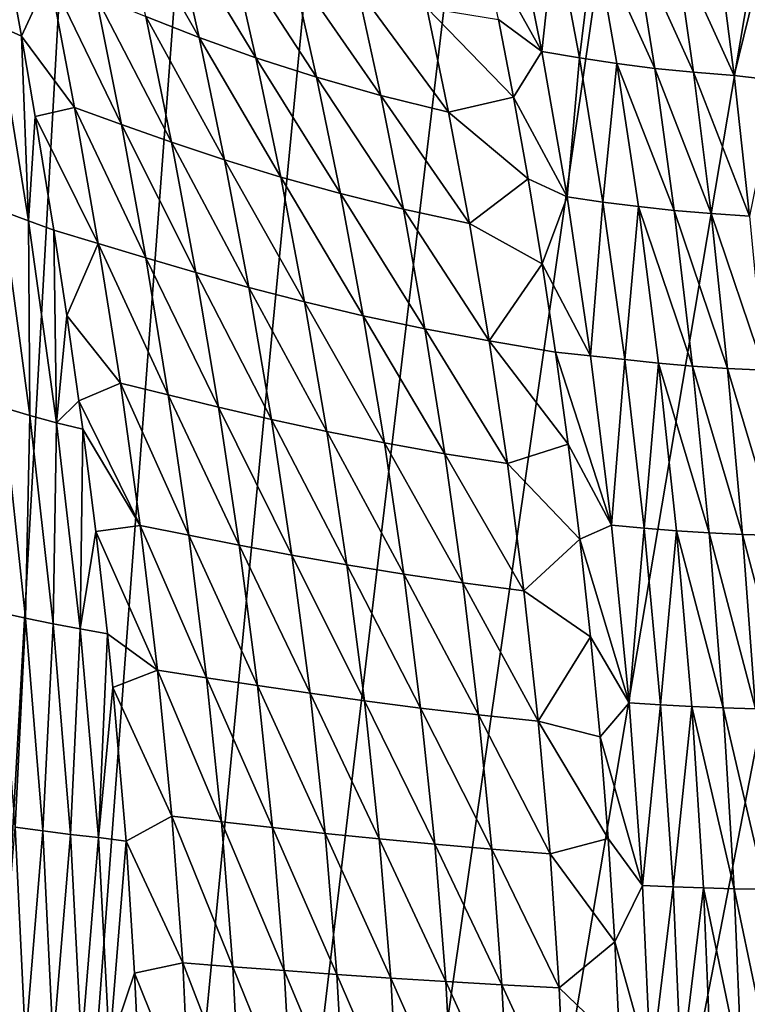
# Model space of a CAD drawing. Header units: metres. Extents: x -23 to 23, y -134 to 23.
# Tile 23 of 88: x -15 to -4, y -44 to -29. Entities that reach past the tile are written whole.
import ezdxf

# ---------------------------------------------------------------- set-up
doc = ezdxf.new("R2010")
doc.units = ezdxf.units.M
doc.layers.add('solid_509541_115_SW0003', color=7, linetype='CONTINUOUS')

msp = doc.modelspace()

# ---------------------------------------------------------------- linework, layer by layer
at = {"layer": 'solid_509541_115_SW0003'}
for points in [[(19.216677, -5.149261, 132), (-20.21727, -123.999992, 132), (20.217268, -123.999992, 132)], [(19.216677, -5.149261, 132), (18.380257, -7.613242, 132), (-20.21727, -123.999992, 132)], [(18.380257, -7.613242, 132), (17.229248, -9.947311, 132), (-20.21727, -123.999992, 132)], [(17.229248, -9.947311, 132), (15.783389, -12.111149, 132), (-20.21727, -123.999992, 132)], [(15.783389, -12.111149, 132), (14.067729, -14.067499, 132), (-20.21727, -123.999992, 132)], [(-14.067729, -14.067499, 132), (-15.783389, -12.111149, 132), (-20.21727, -123.999992, 132)], [(14.067729, -14.067499, 132), (12.110964, -15.783548, 132), (-20.21727, -123.999992, 132)], [(-12.110964, -15.783548, 132), (-14.067729, -14.067499, 132), (-20.21727, -123.999992, 132)], [(12.110964, -15.783548, 132), (9.947301, -17.229231, 132), (-20.21727, -123.999992, 132)], [(-9.947301, -17.229231, 132), (-12.110964, -15.783548, 132), (-20.21727, -123.999992, 132)], [(9.947301, -17.229231, 132), (7.613472, -18.380177, 132), (-20.21727, -123.999992, 132)], [(-7.613472, -18.380177, 132), (-9.947301, -17.229231, 132), (-20.21727, -123.999992, 132)], [(7.613472, -18.380177, 132), (5.148947, -19.216761, 132), (-20.21727, -123.999992, 132)], [(-5.148947, -19.216761, 132), (-7.613472, -18.380177, 132), (-20.21727, -123.999992, 132)], [(5.148947, -19.216761, 132), (2.596868, -19.72439, 132), (-20.21727, -123.999992, 132)], [(-2.596868, -19.72439, 132), (-5.148947, -19.216761, 132), (-20.21727, -123.999992, 132)], [(2.596868, -19.72439, 132), (0, -19.894623, 132), (-20.21727, -123.999992, 132)], [(-2.596868, -19.72439, 132), (-20.21727, -123.999992, 132), (0, -19.894623, 132)], [(-12.658788, -28.840345, 115.688721), (-13.497577, -28.513044, 116.463547), (-13.913222, -26.624994, 115.523621)], [(-13.071573, -27.0072, 114.679405), (-12.658788, -28.840345, 115.688721), (-13.913222, -26.624994, 115.523621)], [(-11.763505, -29.159626, 114.942604), (-12.658788, -28.840345, 115.688721), (-13.071573, -27.0072, 114.679405)], [(-12.167442, -27.379356, 113.866943), (-11.763505, -29.159626, 114.942604), (-13.071573, -27.0072, 114.679405)], [(-7.685593, -27.008604, 108.993401), (-7.269442, -29.060366, 110.984718), (-8.197817, -27.401505, 109.870743)], [(-7.062056, -27.129578, 108.684631), (-7.269442, -29.060366, 110.984718), (-7.685593, -27.008604, 108.993401)], [(-7.062056, -27.129578, 108.684631), (-6.6764, -29.159597, 110.709686), (-7.269442, -29.060366, 110.984718)], [(-6.440926, -27.238251, 108.403397), (-6.6764, -29.159597, 110.709686), (-7.062056, -27.129578, 108.684631)], [(-6.440926, -27.238251, 108.403397), (-6.087977, -29.248924, 110.46003), (-6.6764, -29.159597, 110.709686)], [(-5.493937, -29.327715, 110.233406), (-6.087977, -29.248924, 110.46003), (-6.440926, -27.238251, 108.403397)], [(-5.813024, -27.333929, 108.148094), (-5.493937, -29.327715, 110.233406), (-6.440926, -27.238251, 108.403397)], [(-15.717683, -27.347639, 118.87738), (-15.450901, -28.822739, 119.344391), (-15.837052, -28.647081, 119.827812)], [(-15.008355, -27.867537, 118.093643), (-15.450901, -28.822739, 119.344391), (-15.717683, -27.347639, 118.87738)], [(-10.810786, -29.465475, 114.22776), (-11.763505, -29.159626, 114.942604), (-12.167442, -27.379356, 113.866943)], [(-11.199739, -27.73526, 113.089188), (-10.810786, -29.465475, 114.22776), (-12.167442, -27.379356, 113.866943)], [(-7.269442, -29.060366, 110.984718), (-7.952076, -28.559187, 110.951721), (-8.197817, -27.401505, 109.870743)], [(-4.883258, -29.388077, 110.028679), (-5.493937, -29.327715, 110.233406), (-5.813024, -27.333929, 108.148094)], [(-5.168134, -27.407728, 107.918053), (-4.883258, -29.388077, 110.028679), (-5.813024, -27.333929, 108.148094)], [(-4.245077, -29.436947, 109.846329), (-4.883258, -29.388077, 110.028679), (-5.168134, -27.407728, 107.918053)], [(-4.496003, -27.467485, 107.713974), (-4.245077, -29.436947, 109.846329), (-5.168134, -27.407728, 107.918053)], [(-3.786135, -27.555969, 107.585899), (-4.245077, -29.436947, 109.846329), (-4.496003, -27.467485, 107.713974)], [(-3.786135, -27.555969, 107.585899), (-3.568271, -29.519264, 109.728867), (-4.245077, -29.436947, 109.846329)], [(-15.008355, -27.867537, 118.093643), (-14.616201, -29.941751, 118.814507), (-15.450901, -28.822739, 119.344391)], [(-13.879969, -30.210722, 118.054916), (-14.616201, -29.941751, 118.814507), (-15.008355, -27.867537, 118.093643)], [(-14.280876, -28.185881, 117.265274), (-13.879969, -30.210722, 118.054916), (-15.008355, -27.867537, 118.093643)], [(-9.800883, -29.753679, 113.54763), (-10.810786, -29.465475, 114.22776), (-11.199739, -27.73526, 113.089188)], [(-10.168709, -28.070078, 112.350105), (-9.800883, -29.753679, 113.54763), (-11.199739, -27.73526, 113.089188)], [(-8.735904, -30.016403, 112.907562), (-9.800883, -29.753679, 113.54763), (-10.168709, -28.070078, 112.350105)], [(-9.076655, -28.374954, 111.655876), (-8.735904, -30.016403, 112.907562), (-10.168709, -28.070078, 112.350105)], [(-13.093886, -30.487898, 117.319473), (-13.879969, -30.210722, 118.054916), (-14.280876, -28.185881, 117.265274)], [(-13.497577, -28.513044, 116.463547), (-13.093886, -30.487898, 117.319473), (-14.280876, -28.185881, 117.265274)], [(-7.713243, -29.780806, 111.966148), (-8.735904, -30.016403, 112.907562), (-9.076655, -28.374954, 111.655876)], [(-7.952076, -28.559187, 110.951721), (-7.713243, -29.780806, 111.966148), (-9.076655, -28.374954, 111.655876)], [(-15.837052, -28.647081, 119.827812), (-15.343143, -31.726551, 120.605431), (-15.749977, -31.575331, 121.046364)], [(-15.837052, -28.647081, 119.827812), (-15.450901, -28.822739, 119.344391), (-15.343143, -31.726551, 120.605431)], [(-12.25817, -30.765699, 116.608459), (-13.093886, -30.487898, 117.319473), (-13.497577, -28.513044, 116.463547)], [(-12.658788, -28.840345, 115.688721), (-12.25817, -30.765699, 116.608459), (-13.497577, -28.513044, 116.463547)], [(-7.269442, -29.060366, 110.984718), (-7.713243, -29.780806, 111.966148), (-7.952076, -28.559187, 110.951721)], [(-15.450901, -28.822739, 119.344391), (-15.233451, -30.081644, 119.709442), (-15.343143, -31.726551, 120.605431)], [(-14.616201, -29.941751, 118.814507), (-15.233451, -30.081644, 119.709442), (-15.450901, -28.822739, 119.344391)], [(-11.371947, -31.037086, 115.923454), (-12.25817, -30.765699, 116.608459), (-12.658788, -28.840345, 115.688721)], [(-11.763505, -29.159626, 114.942604), (-11.371947, -31.037086, 115.923454), (-12.658788, -28.840345, 115.688721)], [(-7.269442, -29.060366, 110.984718), (-6.871539, -31.349751, 112.774429), (-7.713243, -29.780806, 111.966148)], [(-6.6764, -29.159597, 110.709686), (-6.871539, -31.349751, 112.774429), (-7.269442, -29.060366, 110.984718)], [(-10.434416, -31.297388, 115.266632), (-11.371947, -31.037086, 115.923454), (-11.763505, -29.159626, 114.942604)], [(-10.810786, -29.465475, 114.22776), (-10.434416, -31.297388, 115.266632), (-11.763505, -29.159626, 114.942604)], [(-6.6764, -29.159597, 110.709686), (-6.30756, -31.429483, 112.529366), (-6.871539, -31.349751, 112.774429)], [(-6.087977, -29.248924, 110.46003), (-6.30756, -31.429483, 112.529366), (-6.6764, -29.159597, 110.709686)], [(-6.087977, -29.248924, 110.46003), (-5.749587, -31.501097, 112.307533), (-6.30756, -31.429483, 112.529366)], [(-5.186791, -31.564003, 112.106003), (-5.749587, -31.501097, 112.307533), (-6.087977, -29.248924, 110.46003)], [(-5.493937, -29.327715, 110.233406), (-5.186791, -31.564003, 112.106003), (-6.087977, -29.248924, 110.46003)], [(-4.607838, -31.611633, 111.923279), (-5.186791, -31.564003, 112.106003), (-5.493937, -29.327715, 110.233406)], [(-4.883258, -29.388077, 110.028679), (-4.607838, -31.611633, 111.923279), (-5.493937, -29.327715, 110.233406)], [(-4.001749, -31.649729, 111.759621), (-4.607838, -31.611633, 111.923279), (-4.883258, -29.388077, 110.028679)], [(-4.245077, -29.436947, 109.846329), (-4.001749, -31.649729, 111.759621), (-4.883258, -29.388077, 110.028679)], [(-9.445808, -31.542917, 114.64093), (-10.434416, -31.297388, 115.266632), (-10.810786, -29.465475, 114.22776)], [(-9.800883, -29.753679, 113.54763), (-9.445808, -31.542917, 114.64093), (-10.810786, -29.465475, 114.22776)], [(-3.568271, -29.519264, 109.728867), (-4.001749, -31.649729, 111.759621), (-4.245077, -29.436947, 109.846329)], [(-8.408, -31.766813, 114.050903), (-9.445808, -31.542917, 114.64093), (-9.800883, -29.753679, 113.54763)], [(-8.735904, -30.016403, 112.907562), (-8.408, -31.766813, 114.050903), (-9.800883, -29.753679, 113.54763)], [(-7.713243, -29.780806, 111.966148), (-7.482764, -31.06213, 112.910294), (-8.735904, -30.016403, 112.907562)], [(-6.871539, -31.349751, 112.774429), (-7.482764, -31.06213, 112.910294), (-7.713243, -29.780806, 111.966148)], [(-14.616201, -29.941751, 118.814507), (-14.243014, -32.081875, 119.457214), (-15.233451, -30.081644, 119.709442)], [(-13.498113, -32.306953, 118.759293), (-14.243014, -32.081875, 119.457214), (-14.616201, -29.941751, 118.814507)], [(-13.879969, -30.210722, 118.054916), (-13.498113, -32.306953, 118.759293), (-14.616201, -29.941751, 118.814507)], [(-7.482764, -31.06213, 112.910294), (-8.408, -31.766813, 114.050903), (-8.735904, -30.016403, 112.907562)], [(-15.233451, -30.081644, 119.709442), (-14.941937, -31.871515, 120.177536), (-15.343143, -31.726551, 120.605431)], [(-14.243014, -32.081875, 119.457214), (-14.941937, -31.871515, 120.177536), (-15.233451, -30.081644, 119.709442)], [(-12.709242, -32.539352, 118.08342), (-13.498113, -32.306953, 118.759293), (-13.879969, -30.210722, 118.054916)], [(-13.093886, -30.487898, 117.319473), (-12.709242, -32.539352, 118.08342), (-13.879969, -30.210722, 118.054916)], [(-11.876509, -32.77253, 117.429916), (-12.709242, -32.539352, 118.08342), (-13.093886, -30.487898, 117.319473)], [(-12.25817, -30.765699, 116.608459), (-11.876509, -32.77253, 117.429916), (-13.093886, -30.487898, 117.319473)], [(-10.999178, -33.000538, 116.80014), (-11.876509, -32.77253, 117.429916), (-12.25817, -30.765699, 116.608459)], [(-11.371947, -31.037086, 115.923454), (-10.999178, -33.000538, 116.80014), (-12.25817, -30.765699, 116.608459)], [(-10.076584, -33.219387, 116.195923), (-10.999178, -33.000538, 116.80014), (-11.371947, -31.037086, 115.923454)], [(-10.434416, -31.297388, 115.266632), (-10.076584, -33.219387, 116.195923), (-11.371947, -31.037086, 115.923454)], [(-7.482764, -31.06213, 112.910294), (-7.261881, -32.40007, 113.782242), (-8.408, -31.766813, 114.050903)], [(-6.871539, -31.349751, 112.774429), (-7.261881, -32.40007, 113.782242), (-7.482764, -31.06213, 112.910294)], [(-9.108931, -33.425854, 115.619713), (-10.076584, -33.219387, 116.195923), (-10.434416, -31.297388, 115.266632)], [(-9.445808, -31.542917, 114.64093), (-9.108931, -33.425854, 115.619713), (-10.434416, -31.297388, 115.266632)], [(-6.871539, -31.349751, 112.774429), (-6.502737, -33.845863, 114.328064), (-7.261881, -32.40007, 113.782242)], [(-6.30756, -31.429483, 112.529366), (-6.502737, -33.845863, 114.328064), (-6.871539, -31.349751, 112.774429)], [(-6.30756, -31.429483, 112.529366), (-5.965391, -33.908035, 114.109177), (-6.502737, -33.845863, 114.328064)], [(-5.749587, -31.501097, 112.307533), (-5.965391, -33.908035, 114.109177), (-6.30756, -31.429483, 112.529366)], [(-15.749977, -31.575331, 121.046364), (-15.31811, -34.787655, 121.642975), (-15.73979, -34.660847, 122.049088)], [(-15.749977, -31.575331, 121.046364), (-15.343143, -31.726551, 120.605431), (-15.31811, -34.787655, 121.642975)], [(-8.097843, -33.613998, 115.07531), (-9.108931, -33.425854, 115.619713), (-9.445808, -31.542917, 114.64093)], [(-8.408, -31.766813, 114.050903), (-8.097843, -33.613998, 115.07531), (-9.445808, -31.542917, 114.64093)], [(-5.749587, -31.501097, 112.307533), (-5.4346, -33.963421, 113.911507), (-5.965391, -33.908035, 114.109177)], [(-4.899501, -34.011448, 113.731758), (-5.4346, -33.963421, 113.911507), (-5.749587, -31.501097, 112.307533)], [(-5.186791, -31.564003, 112.106003), (-4.899501, -34.011448, 113.731758), (-5.749587, -31.501097, 112.307533)], [(-4.349007, -34.047058, 113.568199), (-4.899501, -34.011448, 113.731758), (-5.186791, -31.564003, 112.106003)], [(-4.607838, -31.611633, 111.923279), (-4.349007, -34.047058, 113.568199), (-5.186791, -31.564003, 112.106003)], [(-15.343143, -31.726551, 120.605431), (-14.899759, -34.900631, 121.246033), (-15.31811, -34.787655, 121.642975)], [(-15.343143, -31.726551, 120.605431), (-14.941937, -31.871515, 120.177536), (-14.899759, -34.900631, 121.246033)], [(-3.772547, -34.074654, 113.420914), (-4.349007, -34.047058, 113.568199), (-4.607838, -31.611633, 111.923279)], [(-4.001749, -31.649729, 111.759621), (-3.772547, -34.074654, 113.420914), (-4.607838, -31.611633, 111.923279)], [(-14.941937, -31.871515, 120.177536), (-14.738069, -33.212818, 120.490593), (-14.899759, -34.900631, 121.246033)], [(-14.243014, -32.081875, 119.457214), (-14.738069, -33.212818, 120.490593), (-14.941937, -31.871515, 120.177536)], [(-7.261881, -32.40007, 113.782242), (-8.097843, -33.613998, 115.07531), (-8.408, -31.766813, 114.050903)], [(-14.243014, -32.081875, 119.457214), (-13.89619, -34.277847, 120.016846), (-14.738069, -33.212818, 120.490593)], [(-13.142616, -34.463737, 119.372734), (-13.89619, -34.277847, 120.016846), (-14.243014, -32.081875, 119.457214)], [(-13.498113, -32.306953, 118.759293), (-13.142616, -34.463737, 119.372734), (-14.243014, -32.081875, 119.457214)], [(-12.350761, -34.655869, 118.749054), (-13.142616, -34.463737, 119.372734), (-13.498113, -32.306953, 118.759293)], [(-12.709242, -32.539352, 118.08342), (-12.350761, -34.655869, 118.749054), (-13.498113, -32.306953, 118.759293)], [(-7.261881, -32.40007, 113.782242), (-7.0518, -33.792496, 114.580788), (-8.097843, -33.613998, 115.07531)], [(-6.502737, -33.845863, 114.328064), (-7.0518, -33.792496, 114.580788), (-7.261881, -32.40007, 113.782242)], [(-11.520647, -34.84869, 118.146156), (-12.350761, -34.655869, 118.749054), (-12.709242, -32.539352, 118.08342)], [(-11.876509, -32.77253, 117.429916), (-11.520647, -34.84869, 118.146156), (-12.709242, -32.539352, 118.08342)], [(-10.651684, -35.037289, 117.565201), (-11.520647, -34.84869, 118.146156), (-11.876509, -32.77253, 117.429916)], [(-10.999178, -33.000538, 116.80014), (-10.651684, -35.037289, 117.565201), (-11.876509, -32.77253, 117.429916)], [(-9.743347, -35.218323, 117.007698), (-10.651684, -35.037289, 117.565201), (-10.999178, -33.000538, 116.80014)], [(-10.076584, -33.219387, 116.195923), (-9.743347, -35.218323, 117.007698), (-10.999178, -33.000538, 116.80014)], [(-14.738069, -33.212818, 120.490593), (-14.546952, -34.558491, 120.773293), (-14.899759, -34.900631, 121.246033)], [(-13.89619, -34.277847, 120.016846), (-14.546952, -34.558491, 120.773293), (-14.738069, -33.212818, 120.490593)], [(-8.795815, -35.388977, 116.475662), (-9.743347, -35.218323, 117.007698), (-10.076584, -33.219387, 116.195923)], [(-9.108931, -33.425854, 115.619713), (-8.795815, -35.388977, 116.475662), (-10.076584, -33.219387, 116.195923)], [(-7.810465, -35.544201, 115.972191), (-8.795815, -35.388977, 116.475662), (-9.108931, -33.425854, 115.619713)], [(-8.097843, -33.613998, 115.07531), (-7.810465, -35.544201, 115.972191), (-9.108931, -33.425854, 115.619713)], [(-6.853852, -35.237801, 115.304596), (-7.810465, -35.544201, 115.972191), (-8.097843, -33.613998, 115.07531)], [(-7.0518, -33.792496, 114.580788), (-6.853852, -35.237801, 115.304596), (-8.097843, -33.613998, 115.07531)], [(-6.174365, -36.511215, 115.620293), (-6.853852, -35.237801, 115.304596), (-7.0518, -33.792496, 114.580788)], [(-6.502737, -33.845863, 114.328064), (-6.174365, -36.511215, 115.620293), (-7.0518, -33.792496, 114.580788)], [(-5.965391, -33.908035, 114.109177), (-6.174365, -36.511215, 115.620293), (-6.502737, -33.845863, 114.328064)], [(-5.965391, -33.908035, 114.109177), (-5.660229, -36.557667, 115.42366), (-6.174365, -36.511215, 115.620293)], [(-5.4346, -33.963421, 113.911507), (-5.660229, -36.557667, 115.42366), (-5.965391, -33.908035, 114.109177)], [(-5.4346, -33.963421, 113.911507), (-5.152335, -36.598385, 115.246429), (-5.660229, -36.557667, 115.42366)], [(-4.640444, -36.632824, 115.085197), (-5.152335, -36.598385, 115.246429), (-5.4346, -33.963421, 113.911507)], [(-4.899501, -34.011448, 113.731758), (-4.640444, -36.632824, 115.085197), (-5.4346, -33.963421, 113.911507)], [(-4.114332, -36.657471, 114.938194), (-4.640444, -36.632824, 115.085197), (-4.899501, -34.011448, 113.731758)], [(-4.349007, -34.047058, 113.568199), (-4.114332, -36.657471, 114.938194), (-4.899501, -34.011448, 113.731758)], [(-3.564395, -36.675358, 114.805374), (-4.114332, -36.657471, 114.938194), (-4.349007, -34.047058, 113.568199)], [(-3.772547, -34.074654, 113.420914), (-3.564395, -36.675358, 114.805374), (-4.349007, -34.047058, 113.568199)], [(-13.89619, -34.277847, 120.016846), (-13.583053, -36.518871, 120.489395), (-14.546952, -34.558491, 120.773293)], [(-12.820751, -36.669434, 119.890625), (-13.583053, -36.518871, 120.489395), (-13.89619, -34.277847, 120.016846)], [(-13.142616, -34.463737, 119.372734), (-12.820751, -36.669434, 119.890625), (-13.89619, -34.277847, 120.016846)], [(-12.025562, -36.825039, 119.311165), (-12.820751, -36.669434, 119.890625), (-13.142616, -34.463737, 119.372734)], [(-12.350761, -34.655869, 118.749054), (-12.025562, -36.825039, 119.311165), (-13.142616, -34.463737, 119.372734)], [(-15.73979, -34.660847, 122.049088), (-15.385381, -37.975132, 122.478111), (-15.814861, -37.878983, 122.859558)], [(-15.73979, -34.660847, 122.049088), (-15.31811, -34.787655, 121.642975), (-15.385381, -37.975132, 122.478111)], [(-14.546952, -34.558491, 120.773293), (-14.4868, -35.003777, 120.860069), (-14.899759, -34.900631, 121.246033)], [(-13.583053, -36.518871, 120.489395), (-14.4868, -35.003777, 120.860069), (-14.546952, -34.558491, 120.773293)], [(-11.197463, -36.981094, 118.751442), (-12.025562, -36.825039, 119.311165), (-12.350761, -34.655869, 118.749054)], [(-11.520647, -34.84869, 118.146156), (-11.197463, -36.981094, 118.751442), (-12.350761, -34.655869, 118.749054)], [(-15.31811, -34.787655, 121.642975), (-14.955099, -38.063446, 122.105362), (-15.385381, -37.975132, 122.478111)], [(-15.31811, -34.787655, 121.642975), (-14.899759, -34.900631, 121.246033), (-14.955099, -38.063446, 122.105362)], [(-14.899759, -34.900631, 121.246033), (-14.526592, -38.143024, 121.742142), (-14.955099, -38.063446, 122.105362)], [(-14.899759, -34.900631, 121.246033), (-14.4868, -35.003777, 120.860069), (-14.526592, -38.143024, 121.742142)], [(-10.33602, -37.133663, 118.21241), (-11.197463, -36.981094, 118.751442), (-11.520647, -34.84869, 118.146156)], [(-10.651684, -35.037289, 117.565201), (-10.33602, -37.133663, 118.21241), (-11.520647, -34.84869, 118.146156)], [(-14.4868, -35.003777, 120.860069), (-14.282999, -36.611542, 121.145981), (-14.526592, -38.143024, 121.742142)], [(-13.583053, -36.518871, 120.489395), (-14.282999, -36.611542, 121.145981), (-14.4868, -35.003777, 120.860069)], [(-9.440861, -37.280014, 117.695328), (-10.33602, -37.133663, 118.21241), (-10.651684, -35.037289, 117.565201)], [(-9.743347, -35.218323, 117.007698), (-9.440861, -37.280014, 117.695328), (-10.651684, -35.037289, 117.565201)], [(-8.512154, -37.417709, 117.201805), (-9.440861, -37.280014, 117.695328), (-9.743347, -35.218323, 117.007698)], [(-8.795815, -35.388977, 116.475662), (-8.512154, -37.417709, 117.201805), (-9.743347, -35.218323, 117.007698)], [(-6.853852, -35.237801, 115.304596), (-6.670007, -36.731243, 115.950378), (-7.810465, -35.544201, 115.972191)], [(-6.174365, -36.511215, 115.620293), (-6.670007, -36.731243, 115.950378), (-6.853852, -35.237801, 115.304596)], [(-7.551045, -37.542568, 116.734299), (-8.512154, -37.417709, 117.201805), (-8.795815, -35.388977, 116.475662)], [(-7.810465, -35.544201, 115.972191), (-7.551045, -37.542568, 116.734299), (-8.795815, -35.388977, 116.475662)], [(-6.670007, -36.731243, 115.950378), (-7.551045, -37.542568, 116.734299), (-7.810465, -35.544201, 115.972191)], [(-13.583053, -36.518871, 120.489395), (-13.31079, -38.793667, 120.872116), (-14.282999, -36.611542, 121.145981)], [(-12.539694, -38.911861, 120.309708), (-13.31079, -38.793667, 120.872116), (-13.583053, -36.518871, 120.489395)], [(-12.820751, -36.669434, 119.890625), (-12.539694, -38.911861, 120.309708), (-13.583053, -36.518871, 120.489395)], [(-6.174365, -36.511215, 115.620293), (-5.898381, -39.304039, 116.631592), (-6.670007, -36.731243, 115.950378)], [(-5.660229, -36.557667, 115.42366), (-5.898381, -39.304039, 116.631592), (-6.174365, -36.511215, 115.620293)], [(-14.282999, -36.611542, 121.145981), (-14.100962, -38.221321, 121.390221), (-14.526592, -38.143024, 121.742142)], [(-13.31079, -38.793667, 120.872116), (-14.100962, -38.221321, 121.390221), (-14.282999, -36.611542, 121.145981)], [(-11.740712, -39.033875, 119.766068), (-12.539694, -38.911861, 120.309708), (-12.820751, -36.669434, 119.890625)], [(-12.025562, -36.825039, 119.311165), (-11.740712, -39.033875, 119.766068), (-12.820751, -36.669434, 119.890625)], [(-5.660229, -36.557667, 115.42366), (-5.403047, -39.336529, 116.453049), (-5.898381, -39.304039, 116.631592)], [(-5.152335, -36.598385, 115.246429), (-5.403047, -39.336529, 116.453049), (-5.660229, -36.557667, 115.42366)], [(-5.152335, -36.598385, 115.246429), (-4.912754, -39.364292, 116.292313), (-5.403047, -39.336529, 116.453049)], [(-4.418629, -39.386806, 116.146255), (-4.912754, -39.364292, 116.292313), (-5.152335, -36.598385, 115.246429)], [(-4.640444, -36.632824, 115.085197), (-4.418629, -39.386806, 116.146255), (-5.152335, -36.598385, 115.246429)], [(-3.911982, -39.40197, 116.013214), (-4.418629, -39.386806, 116.146255), (-4.640444, -36.632824, 115.085197)], [(-4.114332, -36.657471, 114.938194), (-3.911982, -39.40197, 116.013214), (-4.640444, -36.632824, 115.085197)], [(-3.384766, -39.411594, 115.893074), (-3.911982, -39.40197, 116.013214), (-4.114332, -36.657471, 114.938194)], [(-3.564395, -36.675358, 114.805374), (-3.384766, -39.411594, 115.893074), (-4.114332, -36.657471, 114.938194)], [(-10.913825, -39.156021, 119.241653), (-11.740712, -39.033875, 119.766068), (-12.025562, -36.825039, 119.311165)], [(-11.197463, -36.981094, 118.751442), (-10.913825, -39.156021, 119.241653), (-12.025562, -36.825039, 119.311165)], [(-6.670007, -36.731243, 115.950378), (-6.502448, -38.267319, 116.514809), (-7.551045, -37.542568, 116.734299)], [(-5.898381, -39.304039, 116.631592), (-6.502448, -38.267319, 116.514809), (-6.670007, -36.731243, 115.950378)], [(-10.058779, -39.275307, 118.737282), (-10.913825, -39.156021, 119.241653), (-11.197463, -36.981094, 118.751442)], [(-10.33602, -37.133663, 118.21241), (-10.058779, -39.275307, 118.737282), (-11.197463, -36.981094, 118.751442)], [(-9.175359, -39.389561, 118.253975), (-10.058779, -39.275307, 118.737282), (-10.33602, -37.133663, 118.21241)], [(-9.440861, -37.280014, 117.695328), (-9.175359, -39.389561, 118.253975), (-10.33602, -37.133663, 118.21241)], [(-8.26375, -39.496735, 117.792984), (-9.175359, -39.389561, 118.253975), (-9.440861, -37.280014, 117.695328)], [(-8.512154, -37.417709, 117.201805), (-8.26375, -39.496735, 117.792984), (-9.440861, -37.280014, 117.695328)], [(-7.324903, -39.593479, 117.356224), (-8.26375, -39.496735, 117.792984), (-8.512154, -37.417709, 117.201805)], [(-7.551045, -37.542568, 116.734299), (-7.324903, -39.593479, 117.356224), (-8.512154, -37.417709, 117.201805)], [(-6.502448, -38.267319, 116.514809), (-7.324903, -39.593479, 117.356224), (-7.551045, -37.542568, 116.734299)], [(-15.814861, -37.878983, 122.859558), (-15.385381, -37.975132, 122.478111), (-15.551727, -41.262447, 123.139336)], [(-15.385381, -37.975132, 122.478111), (-15.11659, -41.321171, 122.780876), (-15.551727, -41.262447, 123.139336)], [(-15.385381, -37.975132, 122.478111), (-14.955099, -38.063446, 122.105362), (-15.11659, -41.321171, 122.780876)], [(-14.955099, -38.063446, 122.105362), (-14.679631, -41.375847, 122.431236), (-15.11659, -41.321171, 122.780876)], [(-14.955099, -38.063446, 122.105362), (-14.526592, -38.143024, 121.742142), (-14.679631, -41.375847, 122.431236)], [(-14.526592, -38.143024, 121.742142), (-14.24247, -41.426052, 122.090965), (-14.679631, -41.375847, 122.431236)], [(-14.526592, -38.143024, 121.742142), (-14.100962, -38.221321, 121.390221), (-14.24247, -41.426052, 122.090965)], [(-14.100962, -38.221321, 121.390221), (-14.014679, -39.066452, 121.502037), (-14.24247, -41.426052, 122.090965)], [(-13.31079, -38.793667, 120.872116), (-14.014679, -39.066452, 121.502037), (-14.100962, -38.221321, 121.390221)], [(-6.502448, -38.267319, 116.514809), (-6.353543, -39.839882, 116.994926), (-7.324903, -39.593479, 117.356224)], [(-5.898381, -39.304039, 116.631592), (-6.353543, -39.839882, 116.994926), (-6.502448, -38.267319, 116.514809)], [(-13.31079, -38.793667, 120.872116), (-13.08638, -41.09063, 121.164124), (-14.014679, -39.066452, 121.502037)], [(-12.306458, -41.178501, 120.628822), (-13.08638, -41.09063, 121.164124), (-13.31079, -38.793667, 120.872116)], [(-12.539694, -38.911861, 120.309708), (-12.306458, -41.178501, 120.628822), (-13.31079, -38.793667, 120.872116)], [(-11.503163, -41.269001, 120.112312), (-12.306458, -41.178501, 120.628822), (-12.539694, -38.911861, 120.309708)], [(-11.740712, -39.033875, 119.766068), (-11.503163, -41.269001, 120.112312), (-12.539694, -38.911861, 120.309708)], [(-14.014679, -39.066452, 121.502037), (-13.805717, -41.47979, 121.761238), (-14.24247, -41.426052, 122.090965)], [(-13.08638, -41.09063, 121.164124), (-13.805717, -41.47979, 121.761238), (-14.014679, -39.066452, 121.502037)], [(-10.676545, -41.35936, 119.615082), (-11.503163, -41.269001, 120.112312), (-11.740712, -39.033875, 119.766068)], [(-10.913825, -39.156021, 119.241653), (-10.676545, -41.35936, 119.615082), (-11.740712, -39.033875, 119.766068)], [(-9.826541, -41.44743, 119.13784), (-10.676545, -41.35936, 119.615082), (-10.913825, -39.156021, 119.241653)], [(-10.058779, -39.275307, 118.737282), (-9.826541, -41.44743, 119.13784), (-10.913825, -39.156021, 119.241653)], [(-8.953114, -41.531597, 118.681389), (-9.826541, -41.44743, 119.13784), (-10.058779, -39.275307, 118.737282)], [(-9.175359, -39.389561, 118.253975), (-8.953114, -41.531597, 118.681389), (-10.058779, -39.275307, 118.737282)], [(-5.898381, -39.304039, 116.631592), (-5.687391, -42.179886, 117.350433), (-6.353543, -39.839882, 116.994926)], [(-5.403047, -39.336529, 116.453049), (-5.687391, -42.179886, 117.350433), (-5.898381, -39.304039, 116.631592)], [(-8.056497, -41.610226, 118.246704), (-8.953114, -41.531597, 118.681389), (-9.175359, -39.389561, 118.253975)], [(-8.26375, -39.496735, 117.792984), (-8.056497, -41.610226, 118.246704), (-9.175359, -39.389561, 118.253975)], [(-5.403047, -39.336529, 116.453049), (-5.205503, -42.200111, 117.185371), (-5.687391, -42.179886, 117.350433)], [(-4.912754, -39.364292, 116.292313), (-5.205503, -42.200111, 117.185371), (-5.403047, -39.336529, 116.453049)], [(-4.912754, -39.364292, 116.292313), (-4.726519, -42.216755, 117.036751), (-5.205503, -42.200111, 117.185371)], [(-4.243764, -42.229362, 116.902084), (-4.726519, -42.216755, 117.036751), (-4.912754, -39.364292, 116.292313)], [(-4.418629, -39.386806, 116.146255), (-4.243764, -42.229362, 116.902084), (-4.912754, -39.364292, 116.292313)], [(-3.750804, -42.236977, 116.78006), (-4.243764, -42.229362, 116.902084), (-4.418629, -39.386806, 116.146255)], [(-3.911982, -39.40197, 116.013214), (-3.750804, -42.236977, 116.78006), (-4.418629, -39.386806, 116.146255)], [(-7.137488, -41.68079, 117.835197), (-8.056497, -41.610226, 118.246704), (-8.26375, -39.496735, 117.792984)], [(-7.324903, -39.593479, 117.356224), (-7.137488, -41.68079, 117.835197), (-8.26375, -39.496735, 117.792984)], [(-6.225838, -41.4422, 117.388527), (-7.137488, -41.68079, 117.835197), (-7.324903, -39.593479, 117.356224)], [(-6.353543, -39.839882, 116.994926), (-6.225838, -41.4422, 117.388527), (-7.324903, -39.593479, 117.356224)], [(-5.687391, -42.179886, 117.350433), (-6.225838, -41.4422, 117.388527), (-6.353543, -39.839882, 116.994926)], [(-13.08638, -41.09063, 121.164124), (-12.916489, -43.398079, 121.366852), (-13.805717, -41.47979, 121.761238)], [(-12.127791, -43.456726, 120.849365), (-12.916489, -43.398079, 121.366852), (-13.08638, -41.09063, 121.164124)], [(-12.306458, -41.178501, 120.628822), (-12.127791, -43.456726, 120.849365), (-13.08638, -41.09063, 121.164124)], [(-11.319665, -43.516937, 120.351257), (-12.127791, -43.456726, 120.849365), (-12.306458, -41.178501, 120.628822)], [(-11.503163, -41.269001, 120.112312), (-11.319665, -43.516937, 120.351257), (-12.306458, -41.178501, 120.628822)], [(-15.551727, -41.262447, 123.139336), (-15.388619, -44.645573, 123.305984), (-15.8227, -44.617676, 123.658813)], [(-15.551727, -41.262447, 123.139336), (-15.11659, -41.321171, 122.780876), (-15.388619, -44.645573, 123.305984)], [(-15.11659, -41.321171, 122.780876), (-14.950412, -44.672298, 122.961075), (-15.388619, -44.645573, 123.305984)], [(-15.11659, -41.321171, 122.780876), (-14.679631, -41.375847, 122.431236), (-14.950412, -44.672298, 122.961075)], [(-10.492287, -43.576839, 119.873032), (-11.319665, -43.516937, 120.351257), (-11.503163, -41.269001, 120.112312)], [(-10.676545, -41.35936, 119.615082), (-10.492287, -43.576839, 119.873032), (-11.503163, -41.269001, 120.112312)], [(-14.679631, -41.375847, 122.431236), (-14.508876, -44.697693, 122.624451), (-14.950412, -44.672298, 122.961075)], [(-14.679631, -41.375847, 122.431236), (-14.24247, -41.426052, 122.090965), (-14.508876, -44.697693, 122.624451)], [(-14.24247, -41.426052, 122.090965), (-14.064793, -44.721638, 122.29641), (-14.508876, -44.697693, 122.624451)], [(-14.24247, -41.426052, 122.090965), (-13.805717, -41.47979, 121.761238), (-14.064793, -44.721638, 122.29641)], [(-13.805717, -41.47979, 121.761238), (-13.673241, -43.558334, 121.916023), (-14.064793, -44.721638, 122.29641)], [(-12.916489, -43.398079, 121.366852), (-13.673241, -43.558334, 121.916023), (-13.805717, -41.47979, 121.761238)], [(-9.645803, -43.635078, 119.415276), (-10.492287, -43.576839, 119.873032), (-10.676545, -41.35936, 119.615082)], [(-9.826541, -41.44743, 119.13784), (-9.645803, -43.635078, 119.415276), (-10.676545, -41.35936, 119.615082)], [(-8.780373, -43.690578, 118.978615), (-9.645803, -43.635078, 119.415276), (-9.826541, -41.44743, 119.13784)], [(-8.953114, -41.531597, 118.681389), (-8.780373, -43.690578, 118.978615), (-9.826541, -41.44743, 119.13784)], [(-6.225838, -41.4422, 117.388527), (-6.122036, -43.066879, 117.69442), (-7.137488, -41.68079, 117.835197)], [(-5.687391, -42.179886, 117.350433), (-6.122036, -43.066879, 117.69442), (-6.225838, -41.4422, 117.388527)], [(-7.89631, -43.742161, 118.563789), (-8.780373, -43.690578, 118.978615), (-8.953114, -41.531597, 118.681389)], [(-8.056497, -41.610226, 118.246704), (-7.89631, -43.742161, 118.563789), (-8.953114, -41.531597, 118.681389)], [(-6.99432, -43.788132, 118.171783), (-7.89631, -43.742161, 118.563789), (-8.056497, -41.610226, 118.246704)], [(-7.137488, -41.68079, 117.835197), (-6.99432, -43.788132, 118.171783), (-8.056497, -41.610226, 118.246704)], [(-6.122036, -43.066879, 117.69442), (-6.99432, -43.788132, 118.171783), (-7.137488, -41.68079, 117.835197)], [(-5.687391, -42.179886, 117.350433), (-5.554435, -45.093185, 117.776665), (-6.122036, -43.066879, 117.69442)], [(-5.205503, -42.200111, 117.185371), (-5.554435, -45.093185, 117.776665), (-5.687391, -42.179886, 117.350433)], [(-5.205503, -42.200111, 117.185371), (-5.079744, -45.102722, 117.619766), (-5.554435, -45.093185, 117.776665)], [(-4.726519, -42.216755, 117.036751), (-5.079744, -45.102722, 117.619766), (-5.205503, -42.200111, 117.185371)], [(-4.726519, -42.216755, 117.036751), (-4.604835, -45.110191, 117.478073), (-5.079744, -45.102722, 117.619766)], [(-4.126126, -45.115238, 117.350174), (-4.604835, -45.110191, 117.478073), (-4.726519, -42.216755, 117.036751)], [(-4.243764, -42.229362, 116.902084), (-4.126126, -45.115238, 117.350174), (-4.726519, -42.216755, 117.036751)], [(-3.640208, -45.117645, 117.235352), (-4.126126, -45.115238, 117.350174), (-4.243764, -42.229362, 116.902084)], [(-3.750804, -42.236977, 116.78006), (-3.640208, -45.117645, 117.235352), (-4.243764, -42.229362, 116.902084)], [(-6.122036, -43.066879, 117.69442), (-6.04488, -44.706371, 117.912491), (-6.99432, -43.788132, 118.171783)], [(-5.554435, -45.093185, 117.776665), (-6.04488, -44.706371, 117.912491), (-6.122036, -43.066879, 117.69442)], [(-12.916489, -43.398079, 121.366852), (-12.80715, -45.704659, 121.483521), (-13.673241, -43.558334, 121.916023)], [(-12.009851, -45.734287, 120.974731), (-12.80715, -45.704659, 121.483521), (-12.916489, -43.398079, 121.366852)], [(-12.127791, -43.456726, 120.849365), (-12.009851, -45.734287, 120.974731), (-12.916489, -43.398079, 121.366852)], [(-11.196408, -45.764584, 120.486435), (-12.009851, -45.734287, 120.974731), (-12.127791, -43.456726, 120.849365)], [(-11.319665, -43.516937, 120.351257), (-11.196408, -45.764584, 120.486435), (-12.127791, -43.456726, 120.849365)], [(-10.367207, -45.794605, 120.019112), (-11.196408, -45.764584, 120.486435), (-11.319665, -43.516937, 120.351257)], [(-10.492287, -43.576839, 119.873032), (-10.367207, -45.794605, 120.019112), (-11.319665, -43.516937, 120.351257)], [(-13.673241, -43.558334, 121.916023), (-13.618635, -44.747185, 121.977325), (-14.064793, -44.721638, 122.29641)], [(-12.80715, -45.704659, 121.483521), (-13.618635, -44.747185, 121.977325), (-13.673241, -43.558334, 121.916023)], [(-9.522614, -45.823704, 119.573235), (-10.367207, -45.794605, 120.019112), (-10.492287, -43.576839, 119.873032)], [(-9.645803, -43.635078, 119.415276), (-9.522614, -45.823704, 119.573235), (-10.492287, -43.576839, 119.873032)], [(-8.662991, -45.851345, 119.149261), (-9.522614, -45.823704, 119.573235), (-9.645803, -43.635078, 119.415276)], [(-8.780373, -43.690578, 118.978615), (-8.662991, -45.851345, 119.149261), (-9.645803, -43.635078, 119.415276)], [(-7.788781, -45.876884, 118.747704), (-8.662991, -45.851345, 119.149261), (-8.780373, -43.690578, 118.978615)], [(-7.89631, -43.742161, 118.563789), (-7.788781, -45.876884, 118.747704), (-8.780373, -43.690578, 118.978615)], [(-6.900653, -45.899471, 118.369186), (-7.788781, -45.876884, 118.747704), (-7.89631, -43.742161, 118.563789)], [(-6.99432, -43.788132, 118.171783), (-6.900653, -45.899471, 118.369186), (-7.89631, -43.742161, 118.563789)], [(-6.04488, -44.706371, 117.912491), (-6.900653, -45.899471, 118.369186), (-6.99432, -43.788132, 118.171783)]]:
    msp.add_3dface(points, dxfattribs=at)

doc.saveas('drawing.dxf')
